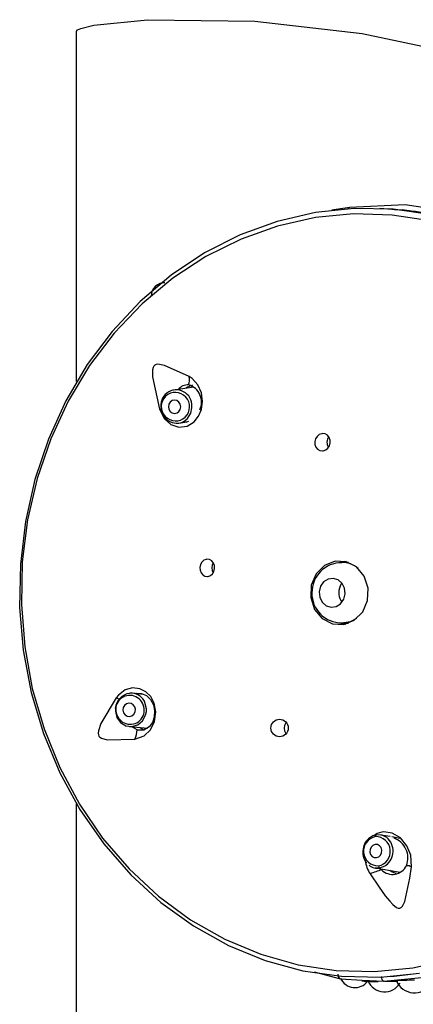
# Model space of a CAD drawing. Header units: millimetres. Extents: x 2845.84 to 2846.96, y 2905.71 to 2908.01.
# Tile 28 of 33: x 2846.6228 to 2846.6524, y 2907.1315 to 2907.2052. Entities that reach past the tile are written whole.
import ezdxf

# ---------------------------------------------------------------- set-up
doc = ezdxf.new("R2010")
doc.units = ezdxf.units.MM
doc.layers.add('SANINDUSA', color=3, linetype='Continuous')

msp = doc.modelspace()

# ---------------------------------------------------------------- linework, layer by layer
at = {"layer": 'SANINDUSA', "linetype": 'Continuous'}
for p, q in [((2846.627109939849, 2907.178147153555), (2846.627109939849, 2907.204357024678)), ((2846.635893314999, 2907.177735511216), (2846.634417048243, 2907.17751905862)), ((2846.634779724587, 2907.175045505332), (2846.635231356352, 2907.175111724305)), ((2846.646784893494, 2907.164599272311), (2846.647183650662, 2907.164709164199)), ((2846.647497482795, 2907.164616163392), (2846.646992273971, 2907.164616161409)), ((2846.647046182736, 2907.164666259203), (2846.647321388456, 2907.164695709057)), ((2846.64687958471, 2907.162822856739), (2846.647015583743, 2907.163045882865)), ((2846.646995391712, 2907.160056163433), (2846.647497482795, 2907.160056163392)), ((2846.647300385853, 2907.159961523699), (2846.647008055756, 2907.160048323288)), ((2846.632141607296, 2907.154729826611), (2846.631309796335, 2907.154809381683)), ((2846.631071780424, 2907.15232073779), (2846.632458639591, 2907.15218809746)), ((2846.627109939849, 2907.120315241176), (2846.627109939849, 2907.146525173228)), ((2846.65062715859, 2907.144078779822), (2846.649935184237, 2907.144200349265)), ((2846.65136144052, 2907.143949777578), (2846.650743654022, 2907.144058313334)), ((2846.649502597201, 2907.141738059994), (2846.651238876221, 2907.141433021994)), ((2846.649502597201, 2907.141738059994), (2846.649847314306, 2907.141736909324)), ((2846.649985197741, 2907.141589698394), (2846.649913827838, 2907.141665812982)), ((2846.651241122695, 2907.141449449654), (2846.651415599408, 2907.141426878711)), ((2846.644924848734, 2907.133944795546), (2846.646914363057, 2907.133427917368)), ((2846.646914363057, 2907.133427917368), (2846.648520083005, 2907.133338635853)), ((2846.648520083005, 2907.133338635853), (2846.650163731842, 2907.13324724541)), ((2846.650193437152, 2907.133260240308), (2846.651211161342, 2907.133264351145))]:
    msp.add_line(p, q, dxfattribs=at)
at = {"layer": 'SANINDUSA', "linetype": 'Continuous', "flags": 128}
for points in [[(2846.627109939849, 2907.204357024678), (2846.62711548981, 2907.204388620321), (2846.627134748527, 2907.204424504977), (2846.627187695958, 2907.204477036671), (2846.627420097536, 2907.204597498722), (2846.628409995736, 2907.204846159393), (2846.632430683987, 2907.205247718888), (2846.64047218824, 2907.205149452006), (2846.648517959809, 2907.204208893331), (2846.654916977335, 2907.202862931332)], [(2846.653760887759, 2907.190633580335), (2846.650859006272, 2907.191053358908), (2846.647932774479, 2907.191112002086), (2846.645018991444, 2907.190808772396), (2846.642154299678, 2907.190147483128), (2846.639374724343, 2907.189136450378), (2846.636715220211, 2907.187788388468), (2846.63420923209, 2907.186120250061), (2846.631888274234, 2907.184153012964), (2846.629781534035, 2907.181911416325), (2846.627915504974, 2907.179423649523), (2846.626313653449, 2907.176720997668), (2846.62499612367, 2907.173837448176), (2846.623979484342, 2907.170809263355), (2846.623276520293, 2907.167674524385), (2846.622896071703, 2907.164472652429), (2846.622842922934, 2907.161243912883), (2846.623117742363, 2907.158028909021), (2846.623717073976, 2907.154868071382), (2846.624633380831, 2907.151801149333), (2846.625855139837, 2907.148866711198), (2846.627366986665, 2907.14610165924), (2846.629149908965, 2907.143540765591), (2846.631181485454, 2907.141216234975), (2846.633436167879, 2907.139157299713), (2846.635885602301, 2907.13738985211), (2846.63849898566, 2907.135936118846), (2846.641243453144, 2907.134814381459), (2846.644084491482, 2907.134038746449), (2846.64698637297, 2907.133618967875), (2846.649912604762, 2907.133560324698), (2846.652826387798, 2907.133863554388)], [(2846.653400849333, 2907.191131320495), (2846.651757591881, 2907.191373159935), (2846.647586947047, 2907.191190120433)], [(2846.65503413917, 2907.190420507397), (2846.652522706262, 2907.190885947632), (2846.649846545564, 2907.191100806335)], [(2846.650973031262, 2907.191010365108), (2846.65153356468, 2907.191038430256), (2846.655223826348, 2907.190515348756)], [(2846.653631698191, 2907.190184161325), (2846.650774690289, 2907.190621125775), (2846.647891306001, 2907.190702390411), (2846.645017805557, 2907.190426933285), (2846.642190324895, 2907.189798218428), (2846.639444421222, 2907.188824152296), (2846.636814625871, 2907.187516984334), (2846.634334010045, 2907.185893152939), (2846.632033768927, 2907.183973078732), (2846.629942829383, 2907.18178090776), (2846.628087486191, 2907.179344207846), (2846.626491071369, 2907.176693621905), (2846.625173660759, 2907.173862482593), (2846.624151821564, 2907.170886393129), (2846.623438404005, 2907.167802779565), (2846.623042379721, 2907.16465042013), (2846.622968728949, 2907.161468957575), (2846.623218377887, 2907.158298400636), (2846.623788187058, 2907.155178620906), (2846.624670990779, 2907.152148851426), (2846.625855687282, 2907.149247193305), (2846.62732737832, 2907.146510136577), (2846.629067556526, 2907.143972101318), (2846.631054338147, 2907.141665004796), (2846.633262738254, 2907.139617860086), (2846.635664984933, 2907.137856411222), (2846.638230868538, 2907.136402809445), (2846.640928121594, 2907.13527533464), (2846.64372282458, 2907.134488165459), (2846.646579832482, 2907.134051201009), (2846.64946321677, 2907.133969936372), (2846.652336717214, 2907.134245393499)], [(2846.63556376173, 2907.178520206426), (2846.633705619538, 2907.179362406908), (2846.633207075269, 2907.179451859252), (2846.633068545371, 2907.179428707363), (2846.63296976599, 2907.179378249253), (2846.632899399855, 2907.179306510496), (2846.632849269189, 2907.179214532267), (2846.632804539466, 2907.179039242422), (2846.632808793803, 2907.178506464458), (2846.633332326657, 2907.176092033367)], [(2846.633332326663, 2907.17609203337), (2846.633695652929, 2907.175354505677), (2846.634185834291, 2907.174927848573), (2846.634782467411, 2907.174739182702), (2846.63539758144, 2907.174815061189), (2846.635919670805, 2907.175126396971), (2846.636267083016, 2907.175563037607), (2846.636471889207, 2907.176063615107), (2846.636555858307, 2907.176654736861), (2846.636479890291, 2907.177304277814), (2846.636213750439, 2907.177917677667), (2846.635769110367, 2907.178393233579), (2846.635563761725, 2907.178520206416)], [(2846.635807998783, 2907.177882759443), (2846.635429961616, 2907.177739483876), (2846.635327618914, 2907.177652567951)], [(2846.634125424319, 2907.176616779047), (2846.634027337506, 2907.176455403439), (2846.633994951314, 2907.176264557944), (2846.634033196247, 2907.176073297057), (2846.634136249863, 2907.175910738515), (2846.63428842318, 2907.175801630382), (2846.634466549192, 2907.175762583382), (2846.634643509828, 2907.175799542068), (2846.634792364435, 2907.175906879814), (2846.634890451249, 2907.176068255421), (2846.634922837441, 2907.176259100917), (2846.634884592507, 2907.176450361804), (2846.634781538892, 2907.176612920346), (2846.634629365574, 2907.176722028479), (2846.634451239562, 2907.176761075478), (2846.634274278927, 2907.176724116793), (2846.634125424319, 2907.176616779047)], [(2846.63575677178, 2907.176188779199), (2846.635758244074, 2907.176275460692), (2846.63575779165, 2907.176295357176)], [(2846.633451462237, 2907.176122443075), (2846.633435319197, 2907.176117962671), (2846.633332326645, 2907.17609203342)], [(2846.63543206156, 2907.175394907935), (2846.635677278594, 2907.175798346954), (2846.63575677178, 2907.176188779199)], [(2846.63550663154, 2907.175155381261), (2846.635360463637, 2907.175114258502), (2846.635186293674, 2907.175117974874)], [(2846.645611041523, 2907.172965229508), (2846.645799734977, 2907.173033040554), (2846.645961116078, 2907.173164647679), (2846.646077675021, 2907.173345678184), (2846.646136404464, 2907.173556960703), (2846.646129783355, 2907.173775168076), (2846.646057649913, 2907.173975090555), (2846.645928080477, 2907.174133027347), (2846.645756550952, 2907.17423056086), (2846.645563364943, 2907.174257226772), (2846.645502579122, 2907.174250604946), (2846.645313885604, 2907.174182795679), (2846.645152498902, 2907.174051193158), (2846.645035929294, 2907.173870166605), (2846.644977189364, 2907.173658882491), (2846.644983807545, 2907.173440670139), (2846.645055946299, 2907.173240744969), (2846.645185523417, 2907.173082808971), (2846.645357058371, 2907.172985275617), (2846.645550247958, 2907.172958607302), (2846.645611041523, 2907.172965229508)], [(2846.63683130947, 2907.164840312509), (2846.636653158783, 2907.164771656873), (2846.636503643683, 2907.16463754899), (2846.636400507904, 2907.164453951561), (2846.636355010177, 2907.164242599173), (2846.636371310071, 2907.164027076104), (2846.63644722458, 2907.163830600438), (2846.636574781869, 2907.163674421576), (2846.636740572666, 2907.163576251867), (2846.636926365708, 2907.16354817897), (2846.636986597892, 2907.163554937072), (2846.637164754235, 2907.163623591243), (2846.637314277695, 2907.16375769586), (2846.637417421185, 2907.163941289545), (2846.637462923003, 2907.164152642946), (2846.637446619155, 2907.164368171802), (2846.637370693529, 2907.164564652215), (2846.637243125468, 2907.16472083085), (2846.637077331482, 2907.164818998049), (2846.636891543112, 2907.164847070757), (2846.63683130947, 2907.164840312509)], [(2846.647143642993, 2907.159963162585), (2846.647941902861, 2907.160281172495), (2846.648569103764, 2907.160912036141), (2846.64892976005, 2907.161759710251), (2846.648968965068, 2907.162695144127), (2846.64868075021, 2907.163575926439), (2846.648108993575, 2907.164267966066), (2846.647340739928, 2907.164665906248), (2846.646492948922, 2907.164709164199), (2846.645694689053, 2907.164391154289), (2846.64506748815, 2907.163760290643), (2846.644706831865, 2907.162912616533), (2846.644667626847, 2907.161977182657), (2846.644955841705, 2907.161096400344), (2846.64552759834, 2907.160404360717), (2846.646295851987, 2907.160006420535), (2846.647143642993, 2907.159963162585)], [(2846.645404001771, 2907.162822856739), (2846.645301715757, 2907.162416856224), (2846.645348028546, 2907.161998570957), (2846.645535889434, 2907.161631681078), (2846.645836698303, 2907.161372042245), (2846.646204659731, 2907.161259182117), (2846.646583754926, 2907.161310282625), (2846.646916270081, 2907.16151756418), (2846.647151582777, 2907.161849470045), (2846.64725386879, 2907.16225547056), (2846.647207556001, 2907.162673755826), (2846.647019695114, 2907.163040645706), (2846.646718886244, 2907.163300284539), (2846.646350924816, 2907.163413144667), (2846.645971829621, 2907.163362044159), (2846.645639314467, 2907.163154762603), (2846.645404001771, 2907.162822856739)], [(2846.648113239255, 2907.160418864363), (2846.647640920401, 2907.160170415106), (2846.646995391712, 2907.160056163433)], [(2846.647163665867, 2907.159966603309), (2846.646986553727, 2907.160006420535), (2846.646929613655, 2907.160022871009)], [(2846.631491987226, 2907.151375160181), (2846.632183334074, 2907.151614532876), (2846.632654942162, 2907.15206939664), (2846.632960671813, 2907.152699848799), (2846.633056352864, 2907.153412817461), (2846.632936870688, 2907.154075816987), (2846.632670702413, 2907.154571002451), (2846.632316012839, 2907.1549201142), (2846.631856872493, 2907.155153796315), (2846.631309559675, 2907.155220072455), (2846.630743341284, 2907.155062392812), (2846.630243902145, 2907.154670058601), (2846.63008857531, 2907.154467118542)], [(2846.630088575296, 2907.154467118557), (2846.628942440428, 2907.1525436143), (2846.628748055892, 2907.151992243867), (2846.628732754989, 2907.15182825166), (2846.628749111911, 2907.15170385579), (2846.628789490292, 2907.15160741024), (2846.62885105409, 2907.151529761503), (2846.62898082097, 2907.151440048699), (2846.62940998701, 2907.151327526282), (2846.631491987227, 2907.151375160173)], [(2846.631309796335, 2907.154809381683), (2846.631124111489, 2907.154811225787), (2846.631093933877, 2907.15480852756)], [(2846.631538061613, 2907.154787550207), (2846.631597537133, 2907.154813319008), (2846.631973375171, 2907.154805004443), (2846.632345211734, 2907.154638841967), (2846.632654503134, 2907.154339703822), (2846.632868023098, 2907.153943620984), (2846.632964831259, 2907.153491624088), (2846.632938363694, 2907.153035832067), (2846.632798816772, 2907.152626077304), (2846.632561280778, 2907.152298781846), (2846.632240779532, 2907.152088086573), (2846.632093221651, 2907.152044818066), (2846.631715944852, 2907.152056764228), (2846.631644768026, 2907.152078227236), (2846.631644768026, 2907.152078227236)], [(2846.630030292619, 2907.153675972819), (2846.630026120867, 2907.153477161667), (2846.630140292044, 2907.153006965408), (2846.630414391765, 2907.152621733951), (2846.630806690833, 2907.152380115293), (2846.631257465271, 2907.152318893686), (2846.631698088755, 2907.152447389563), (2846.632061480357, 2907.152746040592), (2846.632292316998, 2907.153169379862), (2846.632351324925, 2907.153454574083)], [(2846.630636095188, 2907.153354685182), (2846.630745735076, 2907.1532005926), (2846.630902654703, 2907.153103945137), (2846.631082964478, 2907.153079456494), (2846.631259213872, 2907.153130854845), (2846.631404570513, 2907.153250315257), (2846.631496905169, 2907.153419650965), (2846.631522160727, 2907.153613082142), (2846.631476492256, 2907.153801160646), (2846.631366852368, 2907.153955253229), (2846.63120993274, 2907.154051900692), (2846.631029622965, 2907.154076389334), (2846.630853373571, 2907.154024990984), (2846.63070801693, 2907.153905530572), (2846.630615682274, 2907.153736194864), (2846.630590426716, 2907.153542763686), (2846.630636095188, 2907.153354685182)], [(2846.632351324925, 2907.153454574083), (2846.632355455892, 2907.153652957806), (2846.632241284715, 2907.154123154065)], [(2846.631644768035, 2907.152078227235), (2846.631311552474, 2907.152278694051), (2846.63129496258, 2907.152299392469)], [(2846.631888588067, 2907.152242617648), (2846.632167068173, 2907.152084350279), (2846.632208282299, 2907.152078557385)], [(2846.64958075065, 2907.144184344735), (2846.649325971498, 2907.144127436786), (2846.649114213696, 2907.14399101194)], [(2846.652227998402, 2907.141806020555), (2846.652178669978, 2907.142691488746), (2846.651884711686, 2907.143399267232), (2846.651394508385, 2907.143977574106), (2846.65078053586, 2907.144342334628), (2846.650159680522, 2907.144440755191), (2846.650012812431, 2907.14442447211), (2846.649664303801, 2907.14431533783), (2846.649441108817, 2907.144153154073)], [(2846.650379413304, 2907.14400523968), (2846.650028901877, 2907.144179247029), (2846.649590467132, 2907.144201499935)], [(2846.649608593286, 2907.142504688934), (2846.649776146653, 2907.142570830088), (2846.649910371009, 2907.142701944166), (2846.649990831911, 2907.142878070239), (2846.650005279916, 2907.143072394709), (2846.649951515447, 2907.143255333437), (2846.649837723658, 2907.14339903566), (2846.649681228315, 2907.143481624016), (2846.649505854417, 2907.143490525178), (2846.649338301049, 2907.143424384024), (2846.649204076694, 2907.143293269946), (2846.649123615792, 2907.143117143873), (2846.649109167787, 2907.142922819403), (2846.649162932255, 2907.142739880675), (2846.649276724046, 2907.142596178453), (2846.649433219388, 2907.142513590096), (2846.649608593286, 2907.142504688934)], [(2846.64912920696, 2907.141288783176), (2846.649801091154, 2907.140290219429), (2846.650266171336, 2907.139652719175), (2846.650594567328, 2907.139249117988), (2846.650833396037, 2907.138997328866), (2846.651111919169, 2907.138782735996), (2846.651236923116, 2907.138732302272), (2846.65135804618, 2907.138726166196), (2846.651457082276, 2907.13876443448), (2846.6515620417, 2907.138862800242), (2846.651737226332, 2907.139211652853), (2846.652106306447, 2907.140959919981), (2846.652227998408, 2907.141806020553)], [(2846.649847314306, 2907.141736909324), (2846.650266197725, 2907.141902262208), (2846.650311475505, 2907.141933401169)], [(2846.651075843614, 2907.141316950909), (2846.650730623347, 2907.141447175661), (2846.650611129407, 2907.141543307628)], [(2846.650163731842, 2907.13324724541), (2846.653497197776, 2907.133588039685), (2846.657006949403, 2907.134389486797)], [(2846.652336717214, 2907.134245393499), (2846.655164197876, 2907.134874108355)], [(2846.650449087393, 2907.133608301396), (2846.650927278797, 2907.133619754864), (2846.652366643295, 2907.133806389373)], [(2846.64851169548, 2907.13327107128), (2846.648674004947, 2907.133254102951), (2846.649739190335, 2907.133258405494)], [(2846.652453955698, 2907.133334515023), (2846.652081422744, 2907.133319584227), (2846.651888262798, 2907.133317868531), (2846.651652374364, 2907.133315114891), (2846.651503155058, 2907.133311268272), (2846.651350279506, 2907.133304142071), (2846.651236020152, 2907.133295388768), (2846.65115697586, 2907.133286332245), (2846.651083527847, 2907.133272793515), (2846.651056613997, 2907.133256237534), (2846.651057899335, 2907.133256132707)]]:
    msp.add_lwpolyline(points, dxfattribs=at)
at = {"layer": 'SANINDUSA', "linetype": 'Continuous'}
msp.add_circle((2846.642334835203, 2907.152212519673), 0.000653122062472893, dxfattribs=at)
for centre, radius, start, end in [((2846.650613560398, 2907.167370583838), 0.02401105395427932, 97.24144409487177, 100.4871266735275), ((2846.647597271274, 2907.191066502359), 0.0001240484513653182, 94.77409971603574, 169.8336382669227), ((2846.63369959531, 2907.18455880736), 0.0009969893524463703, 87.52760672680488, 180.1064141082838), ((2846.634553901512, 2907.178281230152), 0.00103775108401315, 338.1972632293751, 13.31372445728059), ((2846.635465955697, 2907.17691588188), 0.0009812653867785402, 86.99361314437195, 138.588843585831), ((2846.635156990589, 2907.176622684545), 0.001323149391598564, 333.9806146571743, 74.19269361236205), ((2846.634592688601, 2907.176363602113), 0.001167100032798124, 356.6477778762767, 192.4069356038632), ((2846.634543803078, 2907.176287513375), 0.001079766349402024, 134.4282730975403, 311.9974858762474), ((2846.634510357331, 2907.176256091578), 0.001079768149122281, 314.4327659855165, 131.9929929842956), ((2846.634642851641, 2907.176249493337), 0.001212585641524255, 186.5033485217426, 252.0640970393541), ((2846.634622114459, 2907.176125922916), 0.00109105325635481, 251.6456488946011, 317.9322773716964), ((2846.646595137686, 2907.17360756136), 0.0007040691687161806, 144.5239391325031, 212.325101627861), ((2846.637948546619, 2907.164197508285), 0.0007053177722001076, 147.1554972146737, 211.7158303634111), ((2846.646965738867, 2907.16237518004), 0.002206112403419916, 89.25577917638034, 181.0133690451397), ((2846.646977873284, 2907.162656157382), 0.001960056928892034, 50.34522770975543, 89.57903973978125), ((2846.646955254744, 2907.162286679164), 0.002195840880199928, 178.7087052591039, 271.0273725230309), ((2846.647936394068, 2907.162337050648), 0.001163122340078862, 155.3121686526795, 217.6580476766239), ((2846.631241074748, 2907.153588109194), 0.001227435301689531, 97.08928836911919, 175.831437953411), ((2846.631106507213, 2907.153600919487), 0.001055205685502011, 26.17922278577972, 209.7812701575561), ((2846.629156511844, 2907.152523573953), 0.002155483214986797, 58.46623973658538, 64.3790745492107), ((2846.631195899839, 2907.153679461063), 0.001135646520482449, 22.99783810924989, 84.24400268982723), ((2846.631137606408, 2907.153542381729), 0.001055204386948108, 206.1814667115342, 29.77902622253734), ((2846.630269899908, 2907.152008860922), 0.001376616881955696, 332.5914699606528, 2.888298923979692), ((2846.643386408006, 2907.152215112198), 0.0007043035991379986, 147.4521692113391, 214.8313749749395), ((2846.649774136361, 2907.142995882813), 0.001194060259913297, 123.5504591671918, 171.7554565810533), ((2846.649731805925, 2907.142993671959), 0.001102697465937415, 100.9460518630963, 270.9531471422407), ((2846.64961755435, 2907.144105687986), 9.956729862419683e-05, 105.7862510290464, 197.1625039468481), ((2846.649540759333, 2907.142973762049), 0.001102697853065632, 280.9462820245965, 90.95291699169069), ((2846.649529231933, 2907.142996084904), 0.001319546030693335, 306.3568570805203, 49.88690912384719), ((2846.650361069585, 2907.142477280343), 0.001600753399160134, 338.9287001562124, 70.61785767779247), ((2846.649782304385, 2907.142921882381), 0.001214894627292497, 168.3548251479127, 222.0035006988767), ((2846.651153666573, 2907.142614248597), 0.002419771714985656, 188.1918887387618, 213.2137932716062), ((2846.649610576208, 2907.14252548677), 0.000809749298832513, 225.9746990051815, 287.6499297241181), ((2846.649944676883, 2907.141905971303), 0.0001950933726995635, 184.3637288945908, 240.0624149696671), ((2846.650807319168, 2907.142420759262), 0.001168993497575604, 225.3098189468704, 333.6426050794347), ((2846.651898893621, 2907.141298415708), 0.000604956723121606, 57.0427069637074, 94.18110963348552), ((2846.65224025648, 2907.133806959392), 0.008102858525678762, 106.1590140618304, 112.5782409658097), ((2846.64698759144, 2907.133702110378), 0.000283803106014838, 166.2484025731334, 255.0470770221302), ((2846.650301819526, 2907.133553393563), 0.0003358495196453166, 172.2207954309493, 245.722313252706), ((2846.647985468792, 2907.133946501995), 0.001174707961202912, 204.0449750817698, 323.9476513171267), ((2846.649901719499, 2907.153370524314), 0.0201489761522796, 267.2462284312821, 269.5376096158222), ((2846.650209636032, 2907.133839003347), 0.001374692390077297, 204.5391775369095, 328.0923833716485), ((2846.652455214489, 2907.133860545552), 0.001479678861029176, 203.1264583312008, 327.6847671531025)]:
    msp.add_arc(centre, radius, start, end, dxfattribs=at)

doc.saveas('drawing.dxf')
